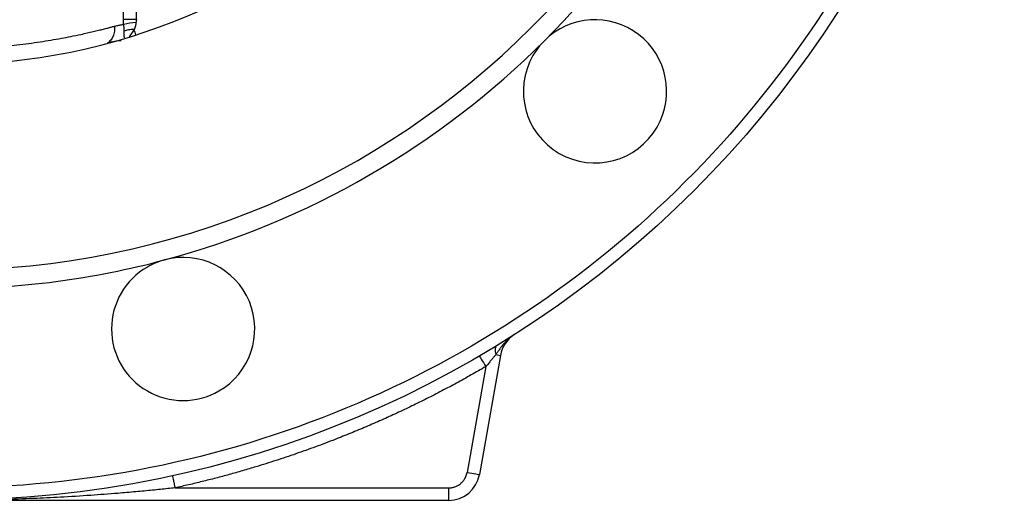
# Model space of a CAD drawing. Header units: millimetres. Extents: x 3 to 2091, y -59 to 1557.
# Tile 62 of 71: x 1903 to 2061, y 390 to 467. Entities that reach past the tile are written whole.
import ezdxf

# ---------------------------------------------------------------- set-up
doc = ezdxf.new("R2010")
doc.units = ezdxf.units.MM

msp = doc.modelspace()

# ---------------------------------------------------------------- linework, layer by layer
at = {"color": 7, "linetype": 'Continuous', "lineweight": 25}
for p, q in [((1921.58, 466.74), (1921.58, 478.68)), ((1919.49, 466.74), (1919.49, 477.06)), ((1921.58, 466.74), (1919.49, 466.74)), ((1980, 412.79), (1976.62, 393.65)), ((1979.26, 412.92), (1980, 412.79)), ((1977.65, 411), (1974.65, 393.99)), ((1927.77, 391.51), (1971.7, 391.51)), ((1971.7, 389.51), (1890.89, 389.51))]:
    msp.add_line(p, q, dxfattribs=at)
at = {"color": 8, "linetype": 'Continuous', "lineweight": 25}
msp.add_line((1921.21, 465.14), (1920.39, 463.98), dxfattribs=at)
at = {"color": 7, "linetype": 'Continuous', "lineweight": 25, "flags": 128}
for points in [[(1974.65, 393.99), (1975.03, 393.92), (1975.4, 393.86), (1975.74, 393.8), (1976.04, 393.75), (1976.29, 393.7), (1976.47, 393.67), (1976.58, 393.65), (1976.62, 393.65)], [(1971.7, 389.51), (1971.7, 389.55), (1971.7, 389.67), (1971.7, 389.85), (1971.7, 390.1), (1971.7, 390.4), (1971.7, 390.75), (1971.7, 391.12), (1971.7, 391.51)]]:
    msp.add_lwpolyline(points, dxfattribs=at)
at = {"color": 7, "linetype": 'Continuous', "lineweight": 25}
msp.add_circle((1890.89, 559.51), 170, dxfattribs=at)
for centre, radius, start, end in [((1890.89, 559.51), 133, 270, 90), ((1890.89, 559.51), 100, 270, 90), ((1890.89, 559.51), 136, 315, 345), ((1995.19, 455.22), 11.5, 330, 134.9999), ((1922.35, 455.01), 11.3, 94.3234, 104.4858), ((1890.89, 559.51), 136, 285, 315), ((1995.19, 455.22), 11.5, 134.9999, 150), ((1995.19, 455.22), 11.5, 150, 330), ((1929.07, 417.04), 11.5, 300, 104.9999), ((1890.89, 559.51), 136, 270, 285), ((1929.07, 417.04), 11.5, 120, 300), ((1929.07, 417.04), 11.5, 104.9999, 120), ((1984.92, 411.92), 5, 122.5002, 170), ((1971.7, 394.51), 5, 270, 350)]:
    msp.add_arc(centre, radius, start, end, dxfattribs=at)
at = {"color": 8, "linetype": 'Continuous', "lineweight": 25}
msp.add_arc((1763.5, 414.38), 165.68, 17.5395, 17.8438, dxfattribs=at)
at = {"color": 7, "linetype": 'Continuous', "lineweight": 25}
for points, knots in [([(1890.89, 727.51), (1935.45, 727.51), (1978.18, 709.81), (2041.19, 646.8), (2058.89, 604.07), (2058.89, 514.96), (2041.19, 472.22), (1978.18, 409.21), (1935.45, 391.51), (1890.89, 391.51)], [0, 0, 0, 0, 0.25, 0.25, 0.5, 0.5, 0.75, 0.75, 1, 1, 1, 1]), ([(1919.53, 465.95), (1919.52, 466.01), (1919.51, 466.14), (1919.5, 466.34), (1919.5, 466.54), (1919.5, 466.67), (1919.49, 466.74)], [0, 0, 0, 0, 0.247109, 0.49591, 0.746758, 1, 1, 1, 1]), ([(1921.58, 466.74), (1921.56, 466.69), (1921.54, 466.58), (1921.52, 466.43), (1921.51, 466.33), (1921.5, 466.28)], [0, 0, 0, 0, 0.343807, 0.677011, 1, 1, 1, 1]), ([(1863.75, 465.68), (1863.86, 465.66), (1864.08, 465.6), (1864.44, 465.5), (1864.83, 465.4), (1865.27, 465.29), (1865.76, 465.16), (1866.68, 464.94), (1867.79, 464.67), (1869.3, 464.34), (1870.68, 464.05), (1872.82, 463.64), (1875.66, 463.16), (1879.28, 462.68), (1883.07, 462.31), (1886.93, 462.09), (1889.58, 462.04), (1892.2, 462.04), (1894.84, 462.09), (1898.7, 462.31), (1902.5, 462.68), (1906.12, 463.16), (1908.96, 463.64), (1911.1, 464.05), (1912.48, 464.34), (1913.99, 464.67), (1915.19, 464.96), (1916.26, 465.22), (1916.94, 465.39), (1917.52, 465.55), (1917.87, 465.64), (1918.03, 465.68)], [0, 0, 0, 0, 0.008424, 0.017643, 0.027657, 0.038467, 0.050072, 0.062473, 0.103292, 0.124947, 0.158105, 0.187429, 0.249889, 0.314416, 0.374841, 0.437916, 0.499844, 0.500001, 0.561901, 0.625, 0.685458, 0.749998, 0.812487, 0.841845, 0.874993, 0.896621, 0.937507, 0.955816, 0.972334, 0.987062, 1, 1, 1, 1]), ([(1918.03, 465.68), (1918.06, 465.42), (1918.06, 465.14), (1917.99, 464.6), (1917.93, 464.33), (1917.73, 463.85), (1917.59, 463.63), (1917.29, 463.26), (1917.11, 463.11), (1916.93, 463)], [0, 0, 0, 0, 0.25, 0.25, 0.5, 0.5, 0.75, 0.75, 1, 1, 1, 1]), ([(1918.03, 465.68), (1918.13, 465.71), (1918.32, 465.76), (1918.59, 465.82), (1918.84, 465.87), (1919.08, 465.91), (1919.31, 465.94), (1919.46, 465.95), (1919.53, 465.95)], [0, 0, 0, 0, 0.184498, 0.361763, 0.531862, 0.694874, 0.850887, 1, 1, 1, 1]), ([(1919.61, 464.91), (1919.61, 464.95), (1919.6, 465.04), (1919.6, 465.18), (1919.59, 465.33), (1919.58, 465.48), (1919.57, 465.63), (1919.55, 465.79), (1919.53, 465.9), (1919.53, 465.95)], [0, 0, 0, 0, 0.142759, 0.285651, 0.42861, 0.571573, 0.714486, 0.857305, 1, 1, 1, 1]), ([(1921.21, 465.14), (1920.9, 465.16), (1920.58, 465.14), (1920.03, 465.06), (1919.79, 464.99), (1919.61, 464.91)], [0, 0, 0, 0, 0.5, 0.5, 1, 1, 1, 1]), ([(1921.5, 466.28), (1921.5, 466.22), (1921.49, 466.12), (1921.46, 465.96), (1921.43, 465.8), (1921.39, 465.64), (1921.34, 465.47), (1921.28, 465.31), (1921.23, 465.2), (1921.21, 465.14)], [0, 0, 0, 0, 0.12922, 0.262829, 0.400939, 0.543645, 0.69102, 0.843124, 1, 1, 1, 1]), ([(1916.93, 463), (1917.29, 463.11), (1917.68, 463.21), (1918.44, 463.36), (1918.81, 463.41), (1919.13, 463.39)], [0, 0, 0, 0, 0.5, 0.5, 1, 1, 1, 1]), ([(1982.23, 416.14), (1982.16, 416.09), (1982.01, 415.99), (1981.81, 415.84), (1981.63, 415.71), (1981.48, 415.59), (1981.24, 415.38), (1980.93, 415.09), (1980.55, 414.68), (1980.21, 414.27), (1979.88, 413.82), (1979.57, 413.37), (1979.36, 413.07), (1979.26, 412.92)], [0, 0, 0, 0, 0.06292, 0.11938, 0.169397, 0.212971, 0.250083, 0.382942, 0.500106, 0.630411, 0.750054, 0.879347, 1, 1, 1, 1]), ([(1979.46, 414.41), (1979.37, 414.35), (1979.3, 414.28), (1979.19, 414.08), (1979.16, 413.95), (1979.13, 413.68), (1979.13, 413.53), (1979.18, 413.22), (1979.21, 413.07), (1979.26, 412.92)], [0, 0, 0, 0, 0.25, 0.25, 0.5, 0.5, 0.75, 0.75, 1, 1, 1, 1]), ([(1976.64, 412.72), (1976.64, 412.72), (1976.75, 412.54), (1977.12, 411.89), (1977.38, 411.45), (1977.65, 411)], [0, 0, 0, 0, 0.5, 0.5, 1, 1, 1, 1]), ([(1979.26, 412.92), (1979.22, 412.87), (1979.13, 412.76), (1978.99, 412.58), (1978.83, 412.39), (1978.66, 412.19), (1978.47, 411.97), (1978.27, 411.73), (1978.07, 411.49), (1977.86, 411.24), (1977.72, 411.08), (1977.65, 411)], [0, 0, 0, 0, 0.084941, 0.177392, 0.277384, 0.384942, 0.500086, 0.615394, 0.749913, 0.874775, 1, 1, 1, 1]), ([(1977.65, 411), (1977.26, 410.77), (1976.48, 410.32), (1975.31, 409.66), (1974.14, 409), (1972.96, 408.35), (1971.78, 407.72), (1970.59, 407.09), (1969.4, 406.47), (1968.2, 405.86), (1967, 405.26), (1965.79, 404.67), (1964.58, 404.09), (1963.36, 403.52), (1962.14, 402.96), (1960.92, 402.41), (1959.69, 401.87), (1958.45, 401.34), (1957.22, 400.81), (1955.97, 400.3), (1954.73, 399.8), (1952.85, 399.05), (1950.33, 398.1), (1947.16, 396.97), (1943.97, 395.9), (1941.12, 395), (1938.61, 394.26), (1936.46, 393.65), (1934.3, 393.07), (1932.13, 392.52), (1929.95, 392), (1928.5, 391.68), (1927.77, 391.51)], [0, 0, 0, 0, 0.0250432, 0.0500728, 0.0750901, 0.1000968, 0.1250944, 0.1500844, 0.1750683, 0.2000476, 0.225024, 0.2499989, 0.2749738, 0.2999503, 0.3249299, 0.3499142, 0.3749046, 0.3999027, 0.4249101, 0.4499282, 0.4749586, 0.5000028, 0.5626059, 0.6251876, 0.6877718, 0.7503826, 0.7919958, 0.8335955, 0.8751888, 0.9167826, 0.958384, 1, 1, 1, 1]), ([(1971.7, 391.51), (1971.75, 391.51), (1971.87, 391.52), (1972.03, 391.53), (1972.2, 391.55), (1972.37, 391.59), (1972.53, 391.63), (1972.81, 391.72), (1973.19, 391.89), (1973.63, 392.2), (1974.02, 392.59), (1974.29, 392.98), (1974.47, 393.34), (1974.58, 393.66), (1974.63, 393.88), (1974.65, 393.99)], [0, 0, 0, 0, 0.040585, 0.080919, 0.12113, 0.161347, 0.201701, 0.24232, 0.371122, 0.500047, 0.628849, 0.757774, 0.838662, 0.919058, 1, 1, 1, 1]), ([(1927.34, 393.47), (1927.34, 393.47), (1927.35, 393.42), (1927.39, 393.23), (1927.42, 393.09), (1927.51, 392.7), (1927.56, 392.47), (1927.66, 391.99), (1927.72, 391.74), (1927.77, 391.51)], [0, 0, 0, 0, 0.25, 0.25, 0.5, 0.5, 0.75, 0.75, 1, 1, 1, 1]), ([(1927.77, 391.51), (1927.38, 391.47), (1926.6, 391.39), (1925.39, 391.26), (1924.13, 391.13), (1922.81, 391.01), (1921.45, 390.88), (1920.03, 390.76), (1917.62, 390.55), (1914.06, 390.29), (1909.55, 390.01), (1904.85, 389.79), (1900.99, 389.65), (1897.53, 389.57), (1894.45, 389.52), (1892.16, 389.52), (1890.89, 389.51)], [0, 0, 0, 0, 0.031452, 0.064297, 0.098534, 0.134165, 0.171189, 0.209607, 0.249419, 0.367284, 0.499412, 0.616037, 0.749656, 0.813793, 0.897241, 1, 1, 1, 1])]:
    msp.add_open_spline(points, degree=3, knots=knots, dxfattribs=at)
at = {"color": 8, "linetype": 'Continuous', "lineweight": 25}
msp.add_open_spline([(1919.67, 463.8), (1919.64, 463.88), (1919.55, 464.15), (1919.58, 464.6), (1919.61, 464.91)], degree=3, knots=[0, 0, 0, 0, 0.2922684, 1, 1, 1, 1], dxfattribs=at)

doc.saveas('drawing.dxf')
